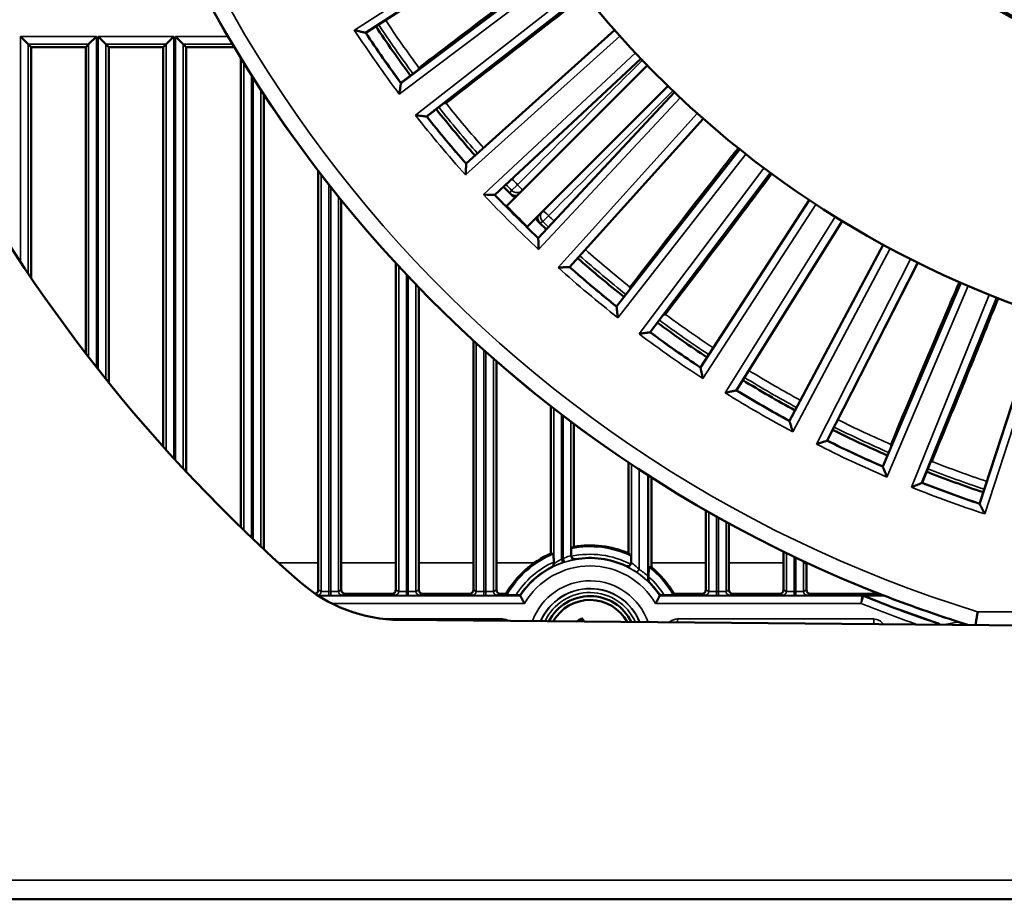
# Model space of a CAD drawing. Header units: inches. Extents: x 0 to 234, y 0 to 165.
# Tile 9 of 85: x 56.66 to 61.71, y 64.67 to 69.18. Entities that reach past the tile are written whole.
import ezdxf

# ---------------------------------------------------------------- set-up
doc = ezdxf.new("R2010")
doc.units = ezdxf.units.IN
doc.header["$LTSCALE"] = 10
doc.header["$MEASUREMENT"] = 0
doc.layers.add('Visible (ANSI)', color=7, linetype='Continuous', lineweight=50)
doc.layers.add('Visible Narrow (ANSI)', color=7, linetype='Continuous', lineweight=35)

msp = doc.modelspace()

# ---------------------------------------------------------------- linework, layer by layer
at = {"layer": 'Visible (ANSI)'}
for p, q in [((59.289, 69.6738), (58.4305, 69.1163)), ((58.6109, 68.8586), (59.4284, 69.4747)), ((59.5502, 69.316), (58.7436, 68.6857)), ((56.6602, 69.0961), (56.6996, 69.0568)), ((57.0094, 69.0568), (57.0488, 69.0961)), ((57.0579, 69.0961), (57.0972, 69.0568)), ((57.4071, 69.0568), (57.4464, 69.0961)), ((57.4555, 69.0961), (57.4949, 69.0568)), ((58.4305, 69.1163), (58.4281, 69.1168)), ((58.9458, 68.4448), (59.7065, 69.1298)), ((56.7148, 69.0416), (56.6996, 69.0568)), ((56.7148, 69.0416), (56.9943, 69.0416)), ((56.7148, 67.8578), (56.7148, 69.0416)), ((57.0094, 69.0568), (56.9943, 69.0416)), ((56.9943, 69.0416), (56.9943, 67.4716)), ((57.1124, 69.0416), (57.0972, 69.0568)), ((57.1124, 69.0416), (57.3919, 69.0416)), ((57.1124, 67.3215), (57.1124, 69.0416)), ((57.4071, 69.0568), (57.3919, 69.0416)), ((57.3919, 69.0416), (57.3919, 66.9929)), ((57.51, 69.0416), (57.4949, 69.0568)), ((57.51, 69.0416), (57.7566, 69.0416)), ((57.51, 66.864), (57.51, 69.0416)), ((57.7895, 68.9871), (57.7895, 66.5795)), ((59.8417, 68.9822), (59.093, 68.2841)), ((59.1526, 68.2271), (59.874, 68.9486)), ((58.6109, 68.8586), (58.6105, 68.8562)), ((59.9799, 68.8427), (59.2585, 68.1213)), ((57.9077, 66.4672), (57.9077, 68.8006)), ((59.3154, 68.0617), (60.0136, 68.8104)), ((58.7436, 68.6857), (58.7411, 68.686)), ((60.1611, 68.6752), (59.4761, 67.9144)), ((59.7171, 67.7123), (60.3473, 68.5189)), ((58.9458, 68.4448), (58.9456, 68.4423)), ((58.1872, 68.4068), (58.1872, 66.2584)), ((60.506, 68.3971), (59.89, 67.5796)), ((59.093, 68.2841), (59.0905, 68.2842)), ((58.3053, 66.2584), (58.3053, 68.2569)), ((60.1476, 67.3992), (60.7051, 68.2577)), ((60.8739, 68.1502), (60.3314, 67.2821)), ((59.3154, 68.0617), (59.3155, 68.0592)), ((60.6038, 67.1248), (61.0844, 68.0287)), ((58.5848, 67.9341), (58.5848, 66.2584)), ((61.2619, 67.9363), (60.7971, 67.0242)), ((59.4761, 67.9144), (59.4736, 67.9143)), ((61.0822, 66.8912), (61.4822, 67.8335)), ((58.703, 66.2584), (58.703, 67.8093)), ((61.667, 67.757), (61.2836, 66.8078)), ((59.7171, 67.7123), (59.7173, 67.7098)), ((61.5791, 66.7003), (61.8955, 67.6738)), ((59.89, 67.5796), (59.8875, 67.5792)), ((58.9824, 67.5378), (58.9824, 66.2584)), ((59.1006, 66.2584), (59.1006, 67.4321)), ((60.1476, 67.3992), (60.1481, 67.3968)), ((60.3314, 67.2821), (60.329, 67.2815)), ((59.3801, 67.2008), (59.3801, 66.4446)), ((60.6038, 67.1248), (60.6045, 67.1224)), ((59.4982, 66.4801), (59.4982, 67.1104)), ((60.7971, 67.0242), (60.7948, 67.0234)), ((59.7777, 66.9124), (59.7777, 66.4463)), ((61.0822, 66.8912), (61.0831, 66.889)), ((59.8794, 66.8455), (59.8794, 66.328)), ((59.8959, 66.3743), (59.8959, 66.8349)), ((61.2836, 66.8078), (61.2813, 66.8069)), ((60.1754, 66.6652), (60.1754, 66.2584)), ((61.5791, 66.7003), (61.5803, 66.6981)), ((60.2935, 66.2584), (60.2935, 66.599)), ((60.573, 66.4543), (60.573, 66.2584)), ((59.3945, 66.4008), (59.3945, 66.3921)), ((60.6911, 66.2584), (60.6911, 66.3861)), ((59.8814, 66.3084), (59.8814, 66.3262)), ((58.5651, 66.2388), (58.325, 66.2388)), ((58.9628, 66.2388), (58.7226, 66.2388)), ((59.1508, 66.2388), (59.1203, 66.2388)), ((59.2227, 66.2315), (59.2, 66.2315)), ((59.9615, 66.2315), (59.9389, 66.2315)), ((60.1557, 66.2388), (60.0108, 66.2388)), ((60.5533, 66.2388), (60.3132, 66.2388)), ((61.0632, 66.2388), (60.7108, 66.2388)), ((60.9756, 66.2298), (61.087, 66.2298)), ((61.0852, 66.2302), (61.087, 66.2298)), ((61.818, 66.0761), (58.6054, 66.1041)), ((59.5392, 66.1134), (59.5349, 66.096)), ((43.9902, 64.6715), (83.0454, 64.6715))]:
    msp.add_line(p, q, dxfattribs=at)
for radius in [3.7402, 3.7303, 3.3874]:
    msp.add_circle((63.5178, 72.4865), radius, dxfattribs=at)
for centre, radius, start, end in [((63.5178, 72.4865), 6.7126, 185.04721, 248.75264), ((63.5178, 72.4865), 5.0787, 190.3614, 253.2264), ((63.5178, 72.4865), 8.2283, 187.21703, 228.75684), ((63.5178, 72.4865), 6.0408, 213.52853, 216.47147), ((63.5178, 72.4865), 6.1024, 213.5232, 216.4768), ((62.9938, 72.1005), 5.2153, 216.3812877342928, 216.3812944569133), ((67.2766, 75.4891), 10.677, 218.6187072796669, 218.618710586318), ((63.5178, 72.4865), 6.1024, 218.5232, 221.4768), ((63.5178, 72.4865), 6.0408, 218.52853, 221.47147), ((63.5178, 72.4865), 6.0408, 223.52853, 224.06858), ((63.5178, 72.4865), 6.1024, 223.5232, 223.90154), ((63.5178, 72.4865), 6.0989, 224.29671, 225.70329), ((63.5178, 72.4865), 6.0408, 225.93098, 226.47147), ((63.5178, 72.4865), 6.1024, 226.09846, 226.4768), ((63.5178, 72.4865), 6.0408, 228.52853, 231.47147), ((63.5178, 72.4865), 6.1024, 228.5232, 231.4768), ((71.1606, 82.86), 18.7512, 233.6187086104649, 233.6187103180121), ((63.5178, 72.4865), 6.0408, 233.52853, 236.47147), ((63.5178, 72.4865), 6.1024, 233.5232, 236.4768), ((63.5178, 72.4865), 6.0408, 238.52853, 241.47147), ((63.5178, 72.4865), 6.1024, 238.5232, 241.4768), ((63.5178, 72.4865), 6.0408, 243.52853, 246.47147), ((63.5178, 72.4865), 6.1024, 243.5232, 246.4768), ((62.8663, 70.8225), 4.0792, 248.6187057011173, 248.6187143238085), ((63.5178, 72.4865), 6.0408, 248.52853, 251.47147), ((63.5178, 72.4865), 6.1024, 248.5232, 251.4768), ((59.5808, 65.9904), 0.4966, 66.6359, 99.5701), ((59.5808, 65.9904), 0.4966, 113.8384, 149.9934), ((59.5808, 65.9904), 0.4317, 64.8713, 99.8614), ((59.5808, 65.9904), 0.4317, 117.1475, 146.0434), ((59.5808, 65.9904), 0.4966, 30.0066, 50.6188), ((58.6123, 66.8915), 0.7874, 228.7568, 269.5), ((59.5808, 65.9904), 0.4317, 33.9566, 44.7918), ((59.5808, 65.9904), 0.2362, 25.9432, 153.0568), ((59.5808, 65.9904), 0.2165, 28.5645, 150.4355), ((63.5178, 72.4865), 6.752, 247.94963, 251.42919), ((63.5178, 72.4865), 6.7123, 248.76829, 252.25854)]:
    msp.add_arc(centre, radius, start, end, dxfattribs=at)
for centre, major_axis, ratio, start_param, end_param in [((59.9392, 65.9904), (-0.717, 0), 0.866113, 5.374769, 5.398127), ((59.3167, 65.9904), (0.5283, 0), 0.866113, 1.425603, 1.450594), ((59.1843, 65.9904), (0.7932, 0), 0.866113, 0.700346, 0.725567), ((59.8067, 65.9904), (-0.452, 0), 0.866113, 4.513933, 4.543375), ((58.1675, 66.2585), (0.0176, -0.0088), 0.999239, 5.373777, 6.746407), ((58.325, 66.2585), (-0.0176, -0.0088), 0.999239, 5.819964, 7.390151), ((58.5651, 66.2585), (0.0176, -0.0088), 0.999239, 5.176219, 6.746407), ((58.7226, 66.2585), (-0.0176, -0.0088), 0.999239, 5.819964, 7.390151), ((58.9628, 66.2585), (0.0176, -0.0088), 0.999239, 5.176219, 6.746407), ((59.1203, 66.2585), (-0.0176, -0.0088), 0.999239, 5.819964, 7.390151), ((60.1557, 66.2585), (0.0176, -0.0088), 0.999239, 5.176219, 6.746407), ((60.3132, 66.2585), (-0.0176, -0.0088), 0.999239, 5.819964, 7.390151), ((60.5533, 66.2585), (0.0176, -0.0088), 0.999239, 5.176219, 6.746407), ((60.7108, 66.2585), (-0.0176, -0.0088), 0.999239, 5.819964, 7.390151), ((59.5808, 66.1978), (0, -0.4148), 0.866047, 4.630989, 4.638481), ((59.2294, 66.2284), (0.0069, 0), 0.038044, 3.139161, 3.161999), ((59.5808, 66.1978), (0, -0.4148), 0.866047, 1.644704, 1.652196), ((59.9289, 66.2284), (0.0102, 0), 0.031285, 6.266408, 6.285189), ((59.5416, 66.0554), (0.252, 0.1519), 0.173648, 1.476024, 1.590194), ((59.5636, 65.9801), (0.1567, -0.2599), 0.173648, 1.925524, 2.001682)]:
    msp.add_ellipse(centre, major_axis=major_axis, ratio=ratio, start_param=start_param, end_param=end_param, dxfattribs=at)
for points, knots in [([(58.4281, 69.1168), (58.428, 69.1168), (58.4272, 69.117), (58.4241, 69.1176), (58.4214, 69.1182), (58.4137, 69.1198), (58.408, 69.121), (58.393, 69.1241), (58.3834, 69.1261), (58.3736, 69.1282), (58.3735, 69.1282), (58.3734, 69.1283)], [-0.2139949, -0.2139949, -0.2139949, -0.2139949, -0.1802441, -0.1802441, -0.1357925, -0.1357925, -0.0759498, -0.0759498, 0, 0, 0.0006332, 0.0006332, 0.0006332, 0.0006332]), ([(58.6105, 68.8562), (58.6105, 68.8561), (58.6104, 68.8554), (58.61, 68.8526), (58.6097, 68.8503), (58.6087, 68.8437), (58.6081, 68.8391), (58.6067, 68.8293), (58.6059, 68.824), (58.6043, 68.8129), (58.6035, 68.807), (58.6026, 68.8011), (58.6026, 68.801), (58.6026, 68.801)], [0.2183118, 0.2183118, 0.2183118, 0.2183118, 0.2507932, 0.2507932, 0.2903036, 0.2903036, 0.3431808, 0.3431808, 0.3955043, 0.3955043, 0.4504266, 0.4504266, 0.4512012, 0.4512012, 0.4512012, 0.4512012]), ([(58.7411, 68.686), (58.741, 68.686), (58.7403, 68.6861), (58.7371, 68.6865), (58.7343, 68.6868), (58.7265, 68.6878), (58.7208, 68.6884), (58.7056, 68.6903), (58.6958, 68.6914), (58.6859, 68.6927), (58.6858, 68.6927), (58.6857, 68.6927)], [-0.2139949, -0.2139949, -0.2139949, -0.2139949, -0.1802441, -0.1802441, -0.1357925, -0.1357925, -0.0759498, -0.0759498, 0, 0, 0.0006332, 0.0006332, 0.0006332, 0.0006332]), ([(58.9456, 68.4423), (58.9456, 68.4422), (58.9456, 68.4415), (58.9454, 68.4387), (58.9453, 68.4363), (58.9449, 68.4297), (58.9446, 68.4251), (58.9441, 68.4152), (58.9438, 68.4098), (58.9432, 68.3986), (58.9429, 68.3927), (58.9426, 68.3868), (58.9425, 68.3867), (58.9425, 68.3866)], [0.2183118, 0.2183118, 0.2183118, 0.2183118, 0.2507932, 0.2507932, 0.2903036, 0.2903036, 0.3431808, 0.3431808, 0.3955043, 0.3955043, 0.4504266, 0.4504266, 0.4512012, 0.4512012, 0.4512012, 0.4512012]), ([(59.0905, 68.2842), (59.0905, 68.2842), (59.0897, 68.2842), (59.0869, 68.2843), (59.0845, 68.2844), (59.0779, 68.2846), (59.0733, 68.2847), (59.0633, 68.285), (59.058, 68.2852), (59.0468, 68.2856), (59.0409, 68.2858), (59.0349, 68.286), (59.0348, 68.286), (59.0347, 68.286)], [-0.1897396, -0.1897396, -0.1897396, -0.1897396, -0.163188, -0.163188, -0.1308908, -0.1308908, -0.0876669, -0.0876669, -0.0448956, -0.0448956, 0, 0, 0.0006332, 0.0006332, 0.0006332, 0.0006332]), ([(59.1774, 68.285), (59.1792, 68.2832), (59.181, 68.2816), (59.1868, 68.277), (59.1915, 68.2741), (59.1971, 68.2716)], [0, 0, 0, 0, 0.01883791, 0.01883791, 0.05587252, 0.05587252, 0.05587252, 0.05587252]), ([(59.1208, 68.255), (59.1243, 68.2514), (59.1279, 68.2476), (59.1347, 68.2407), (59.1379, 68.2376), (59.1428, 68.2326), (59.145, 68.2305), (59.1478, 68.2278), (59.1486, 68.2272), (59.1487, 68.2272)], [-0.4520343, -0.4520343, -0.4520343, -0.4520343, -0.4143937, -0.4143937, -0.3767195, -0.3767195, -0.3390453, -0.3390453, -0.3030893, -0.3030893, -0.3030893, -0.3030893]), ([(59.303, 68.1658), (59.3054, 68.1603), (59.3083, 68.1556), (59.3128, 68.1497), (59.3145, 68.1479), (59.3163, 68.1461)], [0.08378998, 0.08378998, 0.08378998, 0.08378998, 0.12314582, 0.12314582, 0.14285953, 0.14285953, 0.14285953, 0.14285953]), ([(59.2585, 68.1174), (59.2585, 68.1173), (59.2591, 68.1165), (59.2618, 68.1137), (59.264, 68.1115), (59.2689, 68.1065), (59.272, 68.1034), (59.2789, 68.0966), (59.2827, 68.093), (59.2863, 68.0895)], [-0.2997125, -0.2997125, -0.2997125, -0.2997125, -0.2637565, -0.2637565, -0.2260823, -0.2260823, -0.1884082, -0.1884082, -0.1507675, -0.1507675, -0.1507675, -0.1507675]), ([(59.3155, 68.0592), (59.3155, 68.0591), (59.3155, 68.0584), (59.3156, 68.0556), (59.3157, 68.0532), (59.3159, 68.0466), (59.316, 68.042), (59.3163, 68.032), (59.3165, 68.0267), (59.3169, 68.0155), (59.3171, 68.0096), (59.3173, 68.0036), (59.3173, 68.0035), (59.3173, 68.0034)], [0.2183118, 0.2183118, 0.2183118, 0.2183118, 0.2507932, 0.2507932, 0.2903036, 0.2903036, 0.3431808, 0.3431808, 0.3955043, 0.3955043, 0.4504266, 0.4504266, 0.4512012, 0.4512012, 0.4512012, 0.4512012]), ([(59.4736, 67.9143), (59.4736, 67.9143), (59.4728, 67.9143), (59.4696, 67.9141), (59.4668, 67.9139), (59.459, 67.9135), (59.4532, 67.9132), (59.4379, 67.9123), (59.4281, 67.9118), (59.4181, 67.9112), (59.418, 67.9112), (59.4179, 67.9112)], [-0.2139949, -0.2139949, -0.2139949, -0.2139949, -0.1802441, -0.1802441, -0.1357925, -0.1357925, -0.0759498, -0.0759498, 0, 0, 0.0006332, 0.0006332, 0.0006332, 0.0006332]), ([(59.7173, 67.7098), (59.7174, 67.7097), (59.7174, 67.709), (59.7178, 67.7062), (59.718, 67.7039), (59.7188, 67.6973), (59.7194, 67.6927), (59.7206, 67.6828), (59.7212, 67.6775), (59.7225, 67.6664), (59.7232, 67.6605), (59.724, 67.6546), (59.724, 67.6545), (59.724, 67.6544)], [0.2183118, 0.2183118, 0.2183118, 0.2183118, 0.2507932, 0.2507932, 0.2903036, 0.2903036, 0.3431808, 0.3431808, 0.3955043, 0.3955043, 0.4504266, 0.4504266, 0.4512012, 0.4512012, 0.4512012, 0.4512012]), ([(59.8875, 67.5792), (59.8874, 67.5792), (59.8867, 67.5791), (59.8835, 67.5787), (59.8808, 67.5783), (59.873, 67.5771), (59.8672, 67.5763), (59.8521, 67.5741), (59.8424, 67.5727), (59.8324, 67.5713), (59.8323, 67.5713), (59.8323, 67.5713)], [-0.2139949, -0.2139949, -0.2139949, -0.2139949, -0.1802441, -0.1802441, -0.1357925, -0.1357925, -0.0759498, -0.0759498, 0, 0, 0.0006332, 0.0006332, 0.0006332, 0.0006332]), ([(60.1481, 67.3968), (60.1481, 67.3967), (60.1483, 67.396), (60.1489, 67.3932), (60.1493, 67.3909), (60.1507, 67.3844), (60.1516, 67.3799), (60.1537, 67.3701), (60.1548, 67.3649), (60.1571, 67.3539), (60.1583, 67.3481), (60.1595, 67.3423), (60.1596, 67.3422), (60.1596, 67.3421)], [0.2183118, 0.2183118, 0.2183118, 0.2183118, 0.2507932, 0.2507932, 0.2903036, 0.2903036, 0.3431808, 0.3431808, 0.3955043, 0.3955043, 0.4504266, 0.4504266, 0.4512012, 0.4512012, 0.4512012, 0.4512012]), ([(60.329, 67.2815), (60.3289, 67.2815), (60.3282, 67.2813), (60.3251, 67.2806), (60.3224, 67.2799), (60.3147, 67.2781), (60.3091, 67.2768), (60.2941, 67.2733), (60.2846, 67.2711), (60.2748, 67.2688), (60.2748, 67.2688), (60.2747, 67.2688)], [-0.2139949, -0.2139949, -0.2139949, -0.2139949, -0.1802441, -0.1802441, -0.1357925, -0.1357925, -0.0759498, -0.0759498, 0, 0, 0.0006332, 0.0006332, 0.0006332, 0.0006332]), ([(60.6045, 67.1224), (60.6046, 67.1224), (60.6048, 67.1217), (60.6056, 67.1189), (60.6063, 67.1167), (60.6082, 67.1104), (60.6095, 67.1059), (60.6124, 67.0964), (60.614, 67.0913), (60.6172, 67.0806), (60.6189, 67.0749), (60.6207, 67.0692), (60.6207, 67.0691), (60.6207, 67.069)], [0.2183118, 0.2183118, 0.2183118, 0.2183118, 0.2507932, 0.2507932, 0.2903036, 0.2903036, 0.3431808, 0.3431808, 0.3955043, 0.3955043, 0.4504266, 0.4504266, 0.4512012, 0.4512012, 0.4512012, 0.4512012]), ([(60.7948, 67.0234), (60.7947, 67.0234), (60.794, 67.0231), (60.791, 67.0221), (60.7883, 67.0213), (60.7808, 67.0188), (60.7753, 67.017), (60.7608, 67.0122), (60.7515, 67.0092), (60.7419, 67.006), (60.7418, 67.006), (60.7418, 67.006)], [-0.2139949, -0.2139949, -0.2139949, -0.2139949, -0.1802441, -0.1802441, -0.1357925, -0.1357925, -0.0759498, -0.0759498, 0, 0, 0.0006332, 0.0006332, 0.0006332, 0.0006332]), ([(61.0831, 66.889), (61.0832, 66.8889), (61.0834, 66.8882), (61.0845, 66.8856), (61.0854, 66.8834), (61.0878, 66.8772), (61.0895, 66.8729), (61.0932, 66.8637), (61.0952, 66.8587), (61.0994, 66.8483), (61.1016, 66.8428), (61.1038, 66.8373), (61.1039, 66.8372), (61.1039, 66.8371)], [0.2183118, 0.2183118, 0.2183118, 0.2183118, 0.2507932, 0.2507932, 0.2903036, 0.2903036, 0.3431808, 0.3431808, 0.3955043, 0.3955043, 0.4504266, 0.4504266, 0.4512012, 0.4512012, 0.4512012, 0.4512012]), ([(61.2813, 66.8069), (61.2812, 66.8068), (61.2805, 66.8065), (61.2776, 66.8053), (61.275, 66.8042), (61.2678, 66.8011), (61.2625, 66.7988), (61.2484, 66.7927), (61.2394, 66.7889), (61.2301, 66.785), (61.2301, 66.7849), (61.23, 66.7849)], [-0.2139949, -0.2139949, -0.2139949, -0.2139949, -0.1802441, -0.1802441, -0.1357925, -0.1357925, -0.0759498, -0.0759498, 0, 0, 0.0006332, 0.0006332, 0.0006332, 0.0006332]), ([(61.5803, 66.6981), (61.5803, 66.698), (61.5806, 66.6973), (61.5819, 66.6948), (61.583, 66.6927), (61.5859, 66.6868), (61.588, 66.6826), (61.5925, 66.6738), (61.5949, 66.669), (61.6, 66.659), (61.6027, 66.6537), (61.6054, 66.6484), (61.6054, 66.6483), (61.6055, 66.6482)], [0.2183118, 0.2183118, 0.2183118, 0.2183118, 0.2507932, 0.2507932, 0.2903036, 0.2903036, 0.3431808, 0.3431808, 0.3955043, 0.3955043, 0.4504266, 0.4504266, 0.4512012, 0.4512012, 0.4512012, 0.4512012]), ([(59.4838, 66.4351), (59.4838, 66.4389), (59.4839, 66.4428), (59.484, 66.4507), (59.4841, 66.4557), (59.4843, 66.4627), (59.4845, 66.466), (59.4848, 66.4697), (59.485, 66.4709), (59.4851, 66.471)], [-0.1389449, -0.1389449, -0.1389449, -0.1389449, -0.1119528, -0.1119528, -0.074138, -0.074138, -0.0368215, -0.0368215, -0.0017325, -0.0017325, -0.0017325, -0.0017325]), ([(59.3932, 66.4431), (59.3933, 66.4431), (59.3935, 66.442), (59.3938, 66.4384), (59.394, 66.435), (59.3942, 66.4278), (59.3943, 66.4226), (59.3945, 66.4127), (59.3945, 66.4063), (59.3945, 66.4008)], [-0.6210401, -0.6210401, -0.6210401, -0.6210401, -0.5867254, -0.5867254, -0.5494719, -0.5494719, -0.5102108, -0.5102108, -0.4685564, -0.4685564, -0.4685564, -0.4685564]), ([(59.4838, 66.4351), (59.4838, 66.4344), (59.4838, 66.4336), (59.484, 66.4321), (59.4841, 66.4314), (59.4843, 66.4307)], [0, 0, 0, 0, 0.00573476, 0.00573476, 0.01147615, 0.01147615, 0.01147615, 0.01147615]), ([(59.4843, 66.4307), (59.4847, 66.4289), (59.4855, 66.4264), (59.4887, 66.4219), (59.4905, 66.4201), (59.4947, 66.4174), (59.497, 66.4164), (59.5019, 66.4154), (59.5044, 66.4153), (59.5069, 66.4157)], [-0.08022387, -0.08022387, -0.08022387, -0.08022387, -0.05661199, -0.05661199, -0.03782055, -0.03782055, -0.01899846, -0.01899846, 0, 0, 0, 0]), ([(59.7908, 66.4332), (59.791, 66.433), (59.7911, 66.4318), (59.7914, 66.4278), (59.7916, 66.4243), (59.7919, 66.4167), (59.792, 66.4112), (59.7921, 66.404), (59.7921, 66.4016), (59.7921, 66.3991)], [-0.630378, -0.630378, -0.630378, -0.630378, -0.596296, -0.596296, -0.5582306, -0.5582306, -0.5174157, -0.5174157, -0.4995587, -0.4995587, -0.4995587, -0.4995587]), ([(59.3838, 66.3746), (59.3854, 66.3754), (59.3869, 66.3764), (59.3896, 66.3789), (59.3907, 66.3803), (59.3926, 66.3833), (59.3933, 66.385), (59.3943, 66.3885), (59.3945, 66.3903), (59.3945, 66.3921)], [-0.05350491, -0.05350491, -0.05350491, -0.05350491, -0.04075108, -0.04075108, -0.0274308, -0.0274308, -0.01371814, -0.01371814, 0, 0, 0, 0]), ([(59.7641, 66.3813), (59.7663, 66.3802), (59.7687, 66.3796), (59.7737, 66.3793), (59.7762, 66.3796), (59.7814, 66.3813), (59.7836, 66.3827), (59.7865, 66.3852), (59.7883, 66.387), (59.7898, 66.3897)], [-0.1050493, -0.1050493, -0.1050493, -0.1050493, -0.079936, -0.079936, -0.0539708, -0.0539708, -0.0238162, -0.0238162, -0.0000258, -0.0000258, -0.0000258, -0.0000258]), ([(59.7898, 66.3897), (59.7906, 66.3912), (59.7912, 66.3927), (59.7919, 66.3959), (59.7921, 66.3975), (59.7921, 66.3991)], [0.00000075, 0.00000075, 0.00000075, 0.00000075, 0.0125394, 0.0125394, 0.02506521, 0.02506521, 0.02506521, 0.02506521]), ([(59.8814, 66.3262), (59.8814, 66.3332), (59.8815, 66.3415), (59.8816, 66.3536), (59.8817, 66.3597), (59.882, 66.3679), (59.8822, 66.3715), (59.8825, 66.3753), (59.8826, 66.3764), (59.8828, 66.3764)], [0.53123, 0.53123, 0.53123, 0.53123, 0.5846253, 0.5846253, 0.6293164, 0.6293164, 0.6673323, 0.6673323, 0.6996328, 0.6996328, 0.6996328, 0.6996328]), ([(60.6911, 66.3861), (60.6911, 66.3881), (60.6915, 66.3901), (60.6926, 66.3937), (60.6933, 66.3952), (60.6942, 66.3966)], [0, 0, 0, 0, 0.01532452, 0.01532452, 0.02832111, 0.02832111, 0.02832111, 0.02832111]), ([(59.8792, 66.3099), (59.8791, 66.3073), (59.8796, 66.3046), (59.8815, 66.2999), (59.8828, 66.2979), (59.8845, 66.2963), (59.8845, 66.2963), (59.8845, 66.2962)], [-0.05363588, -0.05363588, -0.05363588, -0.05363588, -0.0259731, -0.0259731, 0, 0, 0.00025504, 0.00025504, 0.00025504, 0.00025504]), ([(59.8792, 66.3099), (59.8792, 66.312), (59.8793, 66.3146), (59.8793, 66.3202), (59.8794, 66.3245), (59.8794, 66.328)], [0.21481765, 0.21481765, 0.21481765, 0.21481765, 0.23342386, 0.23342386, 0.26061825, 0.26061825, 0.26061825, 0.26061825]), ([(59.8814, 66.3084), (59.8814, 66.3059), (59.882, 66.3033), (59.8839, 66.2986), (59.8853, 66.2964), (59.8872, 66.2946)], [-0.03911834, -0.03911834, -0.03911834, -0.03911834, -0.01956186, -0.01956186, 0, 0, 0, 0]), ([(59.2, 66.2315), (59.194, 66.2315), (59.1869, 66.2316), (59.1762, 66.2316), (59.1706, 66.2317), (59.163, 66.2318), (59.1595, 66.2319), (59.1557, 66.2321), (59.1546, 66.2321), (59.1545, 66.2322)], [0.4887865, 0.4887865, 0.4887865, 0.4887865, 0.5345697, 0.5345697, 0.576035, 0.576035, 0.6137633, 0.6137633, 0.6473061, 0.6473061, 0.6473061, 0.6473061]), ([(59.2443, 66.1891), (59.2442, 66.1891), (59.2442, 66.1892), (59.2424, 66.1924), (59.2406, 66.1956), (59.2371, 66.2018), (59.2354, 66.2048), (59.2314, 66.212), (59.2293, 66.216), (59.2259, 66.2222), (59.2246, 66.2246), (59.223, 66.2276), (59.2225, 66.2284), (59.2225, 66.2284)], [-0.000515, -0.000515, -0.000515, -0.000515, 0, 0, 0.0279458, 0.0279458, 0.0554319, 0.0554319, 0.0970829, 0.0970829, 0.133976, 0.133976, 0.1670439, 0.1670439, 0.1670439, 0.1670439]), ([(59.9173, 66.1891), (59.9173, 66.1891), (59.9174, 66.1892), (59.9192, 66.1924), (59.921, 66.1956), (59.9245, 66.2018), (59.9262, 66.2048), (59.9302, 66.212), (59.9323, 66.216), (59.9357, 66.2222), (59.937, 66.2246), (59.9386, 66.2276), (59.939, 66.2284), (59.9391, 66.2284)], [-0.3381121, -0.3381121, -0.3381121, -0.3381121, -0.3375971, -0.3375971, -0.3096512, -0.3096512, -0.2821651, -0.2821651, -0.240514, -0.240514, -0.2036209, -0.2036209, -0.1705529, -0.1705529, -0.1705529, -0.1705529]), ([(60.007, 66.2322), (60.007, 66.2321), (60.0058, 66.2321), (60.0021, 66.2319), (59.9986, 66.2318), (59.991, 66.2317), (59.9854, 66.2316), (59.9747, 66.2316), (59.9676, 66.2315), (59.9615, 66.2315)], [-0.647317, -0.647317, -0.647317, -0.647317, -0.6137742, -0.6137742, -0.5760459, -0.5760459, -0.5345806, -0.5345806, -0.4887974, -0.4887974, -0.4887974, -0.4887974]), ([(60.9756, 66.2298), (60.9768, 66.2298), (60.9781, 66.2297), (60.9806, 66.2292), (60.9818, 66.2289), (60.983, 66.2284)], [0, 0, 0, 0, 0.00961978, 0.00961978, 0.01923956, 0.01923956, 0.01923956, 0.01923956]), ([(61.5686, 66.1465), (61.5671, 66.1362), (61.5655, 66.126), (61.5641, 66.1164), (61.5627, 66.107), (61.5614, 66.0984), (61.5603, 66.0911), (61.5595, 66.0861), (61.5589, 66.0818), (61.5584, 66.0784)], [-0.3133289, -0.3133289, -0.3133289, -0.3133289, -0.2338428, -0.2338428, -0.2338428, -0.1551365, -0.1551365, -0.1551365, -0.1016941, -0.1016941, -0.1016941, -0.1016941]), ([(61.3675, 66.0861), (61.3689, 66.0856), (61.3703, 66.0849), (61.3729, 66.0833), (61.3742, 66.0823), (61.3756, 66.0808), (61.376, 66.0804), (61.3764, 66.0799)], [0, 0, 0, 0, 0.0117864, 0.0117864, 0.02357323, 0.02357323, 0.02784526, 0.02784526, 0.02784526, 0.02784526]), ([(61.4724, 66.0935), (61.476, 66.0923), (61.4796, 66.0912), (61.4831, 66.09), (61.4923, 66.0871), (61.5008, 66.0844), (61.5074, 66.0823), (61.5113, 66.081), (61.5146, 66.0799), (61.5167, 66.0792), (61.5173, 66.079), (61.5178, 66.0789), (61.5182, 66.0787)], [0.1111754, 0.1111754, 0.1111754, 0.1111754, 0.131092, 0.131092, 0.131092, 0.1825782, 0.1825782, 0.1825782, 0.2136124, 0.2136124, 0.2136124, 0.2213228, 0.2213228, 0.2213228, 0.2213228])]:
    msp.add_open_spline(points, degree=3, knots=knots, dxfattribs=at)
for points, degree in [([(58.7028, 68.9365), (58.7024, 68.9333), (58.7019, 68.93), (58.7014, 68.9268)], 3), ([(58.8329, 68.7555), (58.8361, 68.7551), (58.8393, 68.7548), (58.8426, 68.7544)], 3), ([(59.2585, 68.1213), (59.2585, 68.1193), (59.2585, 68.1174)], 2), ([(59.7857, 67.8113), (59.7861, 67.808), (59.7864, 67.8047), (59.7868, 67.8015)], 3), ([(59.9678, 67.6715), (59.9646, 67.671), (59.9614, 67.6706), (59.9581, 67.6701)], 3), ([(61.1229, 67.0046), (61.1241, 67.0016), (61.1253, 66.9986), (61.1265, 66.9955)], 3), ([(61.335, 66.9168), (61.332, 66.9155), (61.329, 66.9142), (61.326, 66.9129)], 3), ([(59.1545, 66.2322), (59.1527, 66.2355), (59.1508, 66.2388)], 2), ([(60.0108, 66.2388), (60.0089, 66.2355), (60.007, 66.2322)], 2)]:
    msp.add_open_spline(points, degree=degree, dxfattribs=at)
msp.add_rational_spline([(59.1487, 68.2272), (59.1507, 68.2272), (59.1526, 68.2271)], [1.00000000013, 1.00000000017, 1.0000000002], degree=2, dxfattribs=at)
at = {"layer": 'Visible Narrow (ANSI)'}
for p, q in [((59.2664, 69.7081), (58.3734, 69.1283)), ((58.4281, 69.1168), (59.2881, 69.6753)), ((58.6026, 68.801), (59.4529, 69.4417)), ((59.4295, 69.4733), (58.6105, 68.8562)), ((59.5247, 69.3482), (58.6857, 68.6927)), ((58.7411, 68.686), (59.5492, 69.3173)), ((57.0488, 69.0961), (56.6602, 69.0961)), ((56.6602, 69.0961), (56.6602, 67.939)), ((57.0488, 67.4015), (57.0488, 69.0961)), ((57.4464, 69.0961), (57.0579, 69.0961)), ((57.0579, 69.0961), (57.0579, 67.3899)), ((57.4464, 66.9327), (57.4464, 69.0961)), ((57.4555, 69.0961), (57.4555, 66.9228)), ((57.7243, 69.0961), (57.4555, 69.0961)), ((58.9425, 68.3866), (59.7338, 69.099)), ((59.7076, 69.1285), (58.9456, 68.4423)), ((56.6996, 69.0568), (57.0094, 69.0568)), ((56.6996, 67.8802), (56.6996, 69.0568)), ((57.0094, 69.0568), (57.0094, 67.4519)), ((57.0972, 69.0568), (57.4071, 69.0568)), ((57.0972, 67.3404), (57.0972, 69.0568)), ((57.4071, 69.0568), (57.4071, 66.9761)), ((57.4949, 69.0568), (57.7475, 69.0568)), ((57.4949, 66.8802), (57.4949, 69.0568)), ((59.8134, 69.0121), (59.0347, 68.286)), ((59.0905, 68.2842), (59.8405, 68.9835)), ((57.8047, 68.9623), (57.8047, 66.5648)), ((57.8441, 66.5271), (57.8441, 68.8993)), ((57.8532, 68.885), (57.8532, 66.5184)), ((57.8925, 66.4813), (57.8925, 68.8238)), ((60.0148, 68.8092), (59.3155, 68.0592)), ((59.3173, 68.0034), (60.0434, 68.7821)), ((60.1303, 68.7025), (59.4179, 67.9112)), ((59.4736, 67.9143), (60.1598, 68.6763)), ((60.3486, 68.5178), (59.7173, 67.7098)), ((59.724, 67.6544), (60.3795, 68.4934)), ((58.2023, 68.3871), (58.2023, 66.2509)), ((60.473, 68.4216), (59.8323, 67.5713)), ((59.8875, 67.5792), (60.5046, 68.3982)), ((58.2417, 66.2499), (58.2417, 68.3366)), ((59.209, 68.3367), (59.1786, 68.3074)), ((58.2508, 68.325), (58.2508, 66.2499)), ((58.2901, 66.2509), (58.2901, 68.2757)), ((59.1786, 68.3074), (59.1703, 68.2934)), ((59.1762, 68.2884), (59.1762, 68.2884)), ((60.7066, 68.2567), (60.1481, 67.3968)), ((60.1596, 67.3421), (60.7395, 68.2351)), ((59.3387, 68.1473), (59.368, 68.1777)), ((59.3197, 68.1448), (59.3197, 68.1449)), ((59.3247, 68.1389), (59.3387, 68.1473)), ((60.8389, 68.1717), (60.2747, 67.2688)), ((60.329, 67.2815), (60.8724, 68.1511)), ((61.0859, 68.0278), (60.6045, 67.1224)), ((60.6207, 67.069), (61.1206, 68.0091)), ((61.2251, 67.9547), (60.7418, 67.006)), ((60.7948, 67.0234), (61.2603, 67.937)), ((58.6, 67.9177), (58.6, 66.2509)), ((58.6393, 66.2499), (58.6393, 67.8757)), ((58.6484, 67.8661), (58.6484, 66.2499)), ((58.6878, 66.2509), (58.6878, 67.8249)), ((61.4838, 67.8328), (61.0831, 66.889)), ((61.1039, 66.8371), (61.5199, 67.8172)), ((61.6288, 67.7721), (61.23, 66.7849)), ((61.2813, 66.8069), (61.6654, 67.7576)), ((61.8971, 67.6733), (61.5803, 66.6981)), ((61.6055, 66.6482), (61.9345, 67.6609)), ((58.9976, 67.5239), (58.9976, 66.2509)), ((59.037, 66.2499), (59.037, 67.4884)), ((59.0461, 67.4802), (59.0461, 66.2499)), ((59.0854, 66.2509), (59.0854, 67.4454)), ((59.3953, 67.189), (59.3953, 66.3922)), ((59.4346, 66.4167), (59.4346, 67.1586)), ((59.4437, 67.1516), (59.4437, 66.4198)), ((59.4831, 66.4348), (59.4831, 67.1218)), ((59.7929, 66.9022), (59.7929, 66.3985)), ((59.8322, 66.3644), (59.8322, 66.8762)), ((60.1905, 66.6565), (60.1905, 66.2509)), ((60.2299, 66.2499), (60.2299, 66.6343)), ((60.239, 66.6291), (60.239, 66.2499)), ((60.2783, 66.2509), (60.2783, 66.6073)), ((59.441, 66.3981), (59.4346, 66.4167)), ((59.4497, 66.401), (59.4437, 66.4198)), ((59.5061, 66.4154), (59.5069, 66.4157)), ((60.5882, 66.4469), (60.5882, 66.2509)), ((60.6275, 66.2499), (60.6275, 66.428)), ((60.6366, 66.4237), (60.6366, 66.2499)), ((58.1872, 66.3977), (57.9832, 66.3977)), ((58.5848, 66.3977), (58.3053, 66.3977)), ((58.9824, 66.3977), (58.703, 66.3977)), ((59.2966, 66.3977), (59.1006, 66.3977)), ((59.3838, 66.3746), (59.3845, 66.3747)), ((59.403, 66.3977), (59.403, 66.3977)), ((59.7641, 66.3813), (59.7648, 66.3807)), ((59.8213, 66.3481), (59.8322, 66.3644)), ((60.1754, 66.3977), (59.8959, 66.3977)), ((60.573, 66.3977), (60.2935, 66.3977)), ((60.676, 66.2509), (60.676, 66.4015)), ((58.2023, 66.2509), (58.1872, 66.2584)), ((58.3053, 66.2584), (58.2901, 66.2509)), ((58.6, 66.2509), (58.5848, 66.2584)), ((58.703, 66.2584), (58.6878, 66.2509)), ((58.9976, 66.2509), (58.9824, 66.2584)), ((59.1006, 66.2584), (59.0854, 66.2509)), ((60.1905, 66.2509), (60.1754, 66.2584)), ((60.2935, 66.2584), (60.2783, 66.2509)), ((60.5882, 66.2509), (60.573, 66.2584)), ((60.6911, 66.2584), (60.676, 66.2509)), ((59.2225, 66.2284), (58.1876, 66.2284)), ((58.2508, 66.2499), (58.2417, 66.2499)), ((58.2417, 66.2499), (58.2417, 66.2302)), ((58.2417, 66.2302), (58.2508, 66.2302)), ((58.2508, 66.2499), (58.2508, 66.2302)), ((58.3098, 66.2312), (58.325, 66.2388)), ((58.5651, 66.2388), (58.5803, 66.2312)), ((58.6484, 66.2499), (58.6393, 66.2499)), ((58.6393, 66.2499), (58.6393, 66.2302)), ((58.6393, 66.2302), (58.6484, 66.2302)), ((58.6484, 66.2499), (58.6484, 66.2302)), ((58.7075, 66.2312), (58.7226, 66.2388)), ((58.9628, 66.2388), (58.9779, 66.2312)), ((59.0461, 66.2499), (59.037, 66.2499)), ((59.037, 66.2499), (59.037, 66.2302)), ((59.037, 66.2302), (59.0461, 66.2302)), ((59.0461, 66.2499), (59.0461, 66.2302)), ((59.1051, 66.2312), (59.1203, 66.2388)), ((60.9753, 66.2284), (59.9391, 66.2284)), ((60.1557, 66.2388), (60.1709, 66.2312)), ((60.239, 66.2499), (60.2299, 66.2499)), ((60.2299, 66.2499), (60.2299, 66.2302)), ((60.2299, 66.2302), (60.239, 66.2302)), ((60.239, 66.2499), (60.239, 66.2302)), ((60.298, 66.2312), (60.3132, 66.2388)), ((60.5533, 66.2388), (60.5685, 66.2312)), ((60.6275, 66.2499), (60.6275, 66.2302)), ((60.6366, 66.2499), (60.6275, 66.2499)), ((60.6275, 66.2302), (60.6366, 66.2302)), ((60.6366, 66.2499), (60.6366, 66.2302)), ((60.6956, 66.2312), (60.7108, 66.2388)), ((60.9756, 66.2298), (60.9753, 66.2284)), ((60.9827, 66.227), (60.983, 66.2284)), ((58.2565, 66.1891), (59.2443, 66.1891)), ((59.9173, 66.1891), (60.9715, 66.1891)), ((59.1317, 66.1093), (58.5218, 66.1093)), ((59.1317, 66.0995), (59.1317, 66.1093)), ((60.0299, 66.0917), (60.0299, 66.1093)), ((61.0358, 66.1093), (60.0299, 66.1093)), ((61.0358, 66.0829), (61.0358, 66.1093)), ((62.1505, 66.1465), (61.5686, 66.1465)), ((83.0454, 64.7699), (43.9902, 64.7699))]:
    msp.add_line(p, q, dxfattribs=at)
for radius in [3.7106, 3.4111]:
    msp.add_circle((63.5178, 72.4865), radius, dxfattribs=at)
for centre, radius, start, end in [((63.5178, 72.4865), 6.7115, 185.048, 252.69672), ((63.5178, 72.4865), 6.6328, 185.10808, 252.91018), ((63.5178, 72.4865), 6.0244, 213.52997, 216.47003), ((63.5178, 72.4865), 5.9822, 213.53371, 216.40059), ((63.5178, 72.4865), 6.1435, 213.13644, 216.86356), ((63.5178, 72.4865), 6.1041, 213.50681, 216.49319), ((63.9791, 72.8263), 6.4422, 216.3817992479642, 216.3818044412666), ((66.6432, 74.9831), 9.8695, 218.6181963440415, 218.6181998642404), ((63.5178, 72.4865), 6.0244, 218.52997, 221.47003), ((63.5178, 72.4865), 5.9822, 218.59941, 221.46629), ((63.5178, 72.4865), 6.1435, 218.13644, 221.86356), ((63.5178, 72.4865), 6.1041, 218.50681, 221.49319), ((63.5178, 72.4865), 6.0244, 223.52997, 223.92354), ((63.5178, 72.4865), 5.9822, 223.53371, 223.92354), ((63.5178, 72.4865), 6.1435, 223.13644, 226.86356), ((63.5178, 72.4865), 6.1041, 223.50681, 226.49319), ((63.5178, 72.4865), 5.9822, 226.07646, 226.46629), ((63.5178, 72.4865), 6.0244, 226.07646, 226.47003), ((63.5178, 72.4865), 5.9822, 228.53371, 231.40059), ((63.5178, 72.4865), 6.0244, 228.52997, 231.47003), ((63.5178, 72.4865), 6.1435, 228.13644, 231.86356), ((63.5178, 72.4865), 6.1041, 228.50681, 231.49319), ((67.7473, 78.227), 12.9996, 233.6181967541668, 233.6181991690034), ((63.5178, 72.4865), 5.9822, 233.59941, 236.46629), ((63.5178, 72.4865), 6.0244, 233.52997, 236.47003), ((63.5178, 72.4865), 6.1435, 233.13644, 236.86356), ((63.5178, 72.4865), 6.1041, 233.50681, 236.49319), ((63.5178, 72.4865), 5.9822, 238.53371, 241.46629), ((63.5178, 72.4865), 6.0244, 238.52997, 241.47003), ((63.5178, 72.4865), 6.1435, 238.13644, 241.86356), ((63.5178, 72.4865), 6.1041, 238.50681, 241.49319), ((63.5178, 72.4865), 5.9822, 243.53371, 246.40059), ((63.5178, 72.4865), 6.0244, 243.52997, 246.47003), ((63.5178, 72.4865), 6.1041, 243.50681, 246.49319), ((62.8169, 70.6962), 3.9466, 248.6181940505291, 248.6182024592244), ((63.5178, 72.4865), 6.1435, 243.13644, 246.86356), ((63.5178, 72.4865), 5.9822, 248.59941, 251.46629), ((63.5178, 72.4865), 6.0244, 248.52997, 251.47003), ((63.5178, 72.4865), 6.1435, 248.13644, 251.86356), ((63.5178, 72.4865), 6.1041, 248.50681, 251.49319), ((59.5808, 65.9904), 0.4901, 64.6233, 101.2549), ((59.5808, 65.9904), 0.4901, 112.5104, 150.4338), ((59.5808, 65.9904), 0.4301, 33.5987, 146.4013), ((59.5808, 65.9904), 0.4507, 107.7069, 108.9265), ((59.5808, 65.9904), 0.4507, 62.3716, 102.361), ((59.5808, 65.9904), 0.4507, 114.4119, 147.6542), ((59.5808, 65.9904), 0.3908, 30.5556, 149.4444), ((59.5808, 65.9904), 0.431, 107.7069, 108.9265), ((59.5808, 65.9904), 0.4507, 48.5103, 56.0878), ((59.5808, 65.9904), 0.4901, 29.5662, 51.9576), ((59.5808, 65.9904), 0.431, 45.1976, 56.0878), ((59.5808, 65.9904), 0.4507, 32.3458, 48.1586), ((59.5808, 65.9904), 0.3146, 19.0328, 159.9672), ((59.5808, 65.9904), 0.2752, 21.968, 157.032), ((59.5808, 65.9904), 0.2742, 22.0575, 156.9425), ((59.5808, 65.9904), 0.2545, 23.9109, 155.0891), ((63.5178, 72.4865), 6.7534, 247.95191, 251.40436), ((63.5178, 72.4865), 6.7927, 247.98428, 250.56068), ((61.5493, 65.518), 0.5806, 97.6084, 104.6396)]:
    msp.add_arc(centre, radius, start, end, dxfattribs=at)
for centre, major_axis, ratio, start_param, end_param in [((59.207, 68.3347), (0.0278, -0.0278), 0.072621, 0.302894, 1.569455), ((59.1986, 68.3207), (0.0337, -0.0203), 0.999837, 4.450487, 5.493467), ((59.207, 68.3347), (0.0337, -0.0203), 0.999837, 4.449827, 5.736568), ((59.352, 68.1673), (0.0203, -0.0337), 0.999837, 3.931311, 4.974291), ((59.366, 68.1757), (0.0203, -0.0337), 0.999837, 3.68821, 4.974951), ((59.366, 68.1757), (-0.0278, 0.0278), 0.072621, 4.71373, 5.980291), ((59.6866, 65.9904), (-0.5021, 0), 0.96827, 5.128167, 5.129788), ((59.5027, 66.4348), (0.0078, -0.0181), 0.999279, 4.307071, 6.051325), ((60.6797, 66.4096), (-0.0086, -0.0177), 0.691895, 5.01512, 5.03775), ((59.3756, 66.3922), (0.0044, -0.0192), 0.999359, 0.246168, 1.344801), ((59.4939, 65.9904), (-0.4266, 0), 0.96827, 4.945673, 4.947446), ((59.7732, 66.3985), (-0.0118, -0.0158), 0.999051, 0.201679, 2.212453), ((59.4674, 65.9904), (0.5325, 0), 0.96827, 0.913152, 0.914989), ((60.6956, 66.4015), (-0.014, -0.0138), 0.998765, 5.325573, 5.504503), ((68.9075, 72.4865), (-10.8221, 0), 0.866113, 0.706523, 0.70868), ((59.6601, 65.9904), (0.3961, 0), 0.96827, 0.97781, 0.984647), ((61.6807, -133.7306), (-1.9401, 200.0714), 0.033439, 6.261349, 6.261742), ((58.1827, 66.2509), (-0.0088, -0.0176), 0.999239, 0.499088, 2.034018), ((58.2417, 66.2312), (0.0591, 0), 0.017455, 3.324193, 4.712389), ((58.2417, 66.2509), (-0.0394, 0), 0.026183, 0.034907, 1.570796), ((58.2508, 66.2509), (-0.0394, 0), 0.026183, 1.570796, 3.106686), ((58.2508, 66.2312), (0.0591, 0), 0.017455, 4.712389, 6.248279), ((58.3098, 66.2509), (0.0088, -0.0176), 0.999239, 4.249168, 5.819355), ((58.5803, 66.2509), (-0.0088, -0.0176), 0.999239, 0.46383, 2.034018), ((58.6393, 66.2312), (0.0591, 0), 0.017455, 3.176499, 4.712389), ((58.6393, 66.2509), (-0.0394, 0), 0.026183, 0.034907, 1.570796), ((58.6484, 66.2509), (-0.0394, 0), 0.026183, 1.570796, 3.106686), ((58.6484, 66.2312), (0.0591, 0), 0.017455, 4.712389, 6.248279), ((58.7075, 66.2509), (0.0088, -0.0176), 0.999239, 4.249168, 5.819355), ((58.9779, 66.2509), (-0.0088, -0.0176), 0.999239, 0.46383, 2.034018), ((59.037, 66.2312), (0.0591, 0), 0.017455, 3.176499, 4.712389), ((59.037, 66.2509), (-0.0394, 0), 0.026183, 0.034907, 1.570796), ((59.0461, 66.2509), (-0.0394, 0), 0.026183, 1.570796, 3.106686), ((59.0461, 66.2312), (0.0591, 0), 0.017455, 4.712389, 6.248279), ((59.1051, 66.2509), (0.0088, -0.0176), 0.999239, 4.249168, 5.819355), ((60.1709, 66.2509), (-0.0088, -0.0176), 0.999239, 0.46383, 2.034018), ((60.2299, 66.2312), (0.0591, 0), 0.017455, 3.176499, 4.712389), ((60.2299, 66.2509), (-0.0394, 0), 0.026183, 0.034907, 1.570796), ((60.239, 66.2509), (-0.0394, 0), 0.026183, 1.570796, 3.106686), ((60.239, 66.2312), (0.0591, 0), 0.017455, 4.712389, 6.248279), ((60.298, 66.2509), (0.0088, -0.0176), 0.999239, 4.249168, 5.819355), ((60.5685, 66.2509), (-0.0088, -0.0176), 0.999239, 0.46383, 2.034018), ((60.6275, 66.2312), (0.0591, 0), 0.017455, 3.176499, 4.712389), ((60.6275, 66.2509), (-0.0394, 0), 0.026183, 0.034907, 1.570796), ((60.6366, 66.2509), (-0.0394, 0), 0.026183, 1.570796, 3.106686), ((60.6366, 66.2312), (0.0591, 0), 0.017455, 4.712389, 6.248279), ((60.6956, 66.2509), (0.0088, -0.0176), 0.999239, 4.249168, 5.819355), ((60.9753, 66.2088), (-0.0182, 0.0074), 0.999853, 4.712389, 5.097141), ((264.4188, 7.1373), (-203.2309, 58.869), 0.015877, 6.245496, 6.245871), ((61.358, 66.067), (-0.0023, 0.0195), 0.999174, 5.309987, 5.839276), ((61.358, 66.067), (-0.0001, 0.0197), 0.998552, 5.423586, 5.952811)]:
    msp.add_ellipse(centre, major_axis=major_axis, ratio=ratio, start_param=start_param, end_param=end_param, dxfattribs=at)
for points, knots in [([(59.4229, 69.4822), (59.3247, 69.4086), (59.2199, 69.3296), (59.111, 69.2471), (58.9793, 69.1474), (58.8416, 69.0426), (58.7028, 68.9365)], [-3.874755, -3.874755, -3.874755, -3.874755, -2.792904, -2.792904, -2.792904, -1.484622, -1.484622, -1.484622, -1.484622]), ([(58.8426, 68.7544), (58.981, 68.861), (59.1179, 68.9668), (59.2483, 69.0683), (59.3561, 69.1521), (59.4595, 69.2329), (59.556, 69.3087)], [-7.353843, -7.353843, -7.353843, -7.353843, -6.045561, -6.045561, -6.045561, -4.96371, -4.96371, -4.96371, -4.96371]), ([(59.8491, 68.9744), (59.7775, 68.9033), (59.5744, 68.7012), (59.3509, 68.4783), (59.209, 68.3367)], [-4.270715, -4.270715, -4.270715, -4.270715, -3.380795, -1.880201, -1.880201, -1.880201, -1.880201]), ([(59.368, 68.1777), (59.5568, 68.3668), (59.7787, 68.5894), (59.9746, 68.7865), (60.0057, 68.8178)], [-5.521361, -5.521361, -5.521361, -5.521361, -3.520568, -3.131053, -3.131053, -3.131053, -3.131053]), ([(60.34, 68.5247), (60.3136, 68.4911), (60.1424, 68.2726), (59.9497, 68.0243), (59.7857, 67.8113)], [-3.874822, -3.874822, -3.874822, -3.874822, -3.4978, -1.484645, -1.484645, -1.484645, -1.484645]), ([(59.9678, 67.6715), (60.074, 67.8103), (60.1787, 67.948), (60.2784, 68.0797), (60.3609, 68.1886), (60.4399, 68.2934), (60.5135, 68.3916)], [-7.353843, -7.353843, -7.353843, -7.353843, -6.045561, -6.045561, -6.045561, -4.96371, -4.96371, -4.96371, -4.96371]), ([(61.4737, 67.8373), (61.4569, 67.7979), (61.348, 67.5426), (61.2262, 67.2529), (61.1229, 67.0046)], [-7.692368, -7.692368, -7.692368, -7.692368, -7.315345, -5.30219, -5.30219, -5.30219, -5.30219]), ([(61.335, 66.9168), (61.4016, 67.0783), (61.4672, 67.2384), (61.5294, 67.3914), (61.5808, 67.518), (61.63, 67.6397), (61.6757, 67.7536)], [-7.353843, -7.353843, -7.353843, -7.353843, -6.045561, -6.045561, -6.045561, -4.96371, -4.96371, -4.96371, -4.96371]), ([(59.4346, 66.4167), (59.4261, 66.4124), (59.4122, 66.4041), (59.3987, 66.3947), (59.3955, 66.3923), (59.3953, 66.3922)], [-0.2398938, -0.2398938, -0.2398938, -0.2398938, -0.1370822, -0.0685411, 0, 0, 0, 0]), ([(59.4831, 66.4348), (59.4827, 66.4346), (59.4748, 66.4325), (59.4549, 66.4251), (59.4437, 66.4198)], [-0.2344447, -0.2344447, -0.2344447, -0.2344447, -0.1339684, 0, 0, 0, 0]), ([(59.4497, 66.401), (59.4657, 66.4061), (59.4943, 66.4132), (59.5057, 66.4152), (59.5061, 66.4154)], [0, 0, 0, 0, 0.1339684, 0.2344447, 0.2344447, 0.2344447, 0.2344447]), ([(59.3845, 66.3747), (59.3848, 66.3748), (59.3895, 66.377), (59.4089, 66.386), (59.4288, 66.3939), (59.441, 66.3981)], [0, 0, 0, 0, 0.0685411, 0.1370822, 0.2398938, 0.2398938, 0.2398938, 0.2398938]), ([(59.7648, 66.3807), (59.7653, 66.3804), (59.7785, 66.3741), (59.8064, 66.3581), (59.8213, 66.3481)], [0, 0, 0, 0, 0.1069891, 0.2496413, 0.2496413, 0.2496413, 0.2496413]), ([(59.8322, 66.3644), (59.8219, 66.3749), (59.8025, 66.3916), (59.7932, 66.3982), (59.7929, 66.3985)], [-0.2496413, -0.2496413, -0.2496413, -0.2496413, -0.1069891, 0, 0, 0, 0]), ([(60.9753, 66.2284), (60.9753, 66.2283), (60.9749, 66.2241), (60.9734, 66.2094), (60.9723, 66.1974), (60.9715, 66.1893), (60.9715, 66.1892), (60.9715, 66.1891)], [0, 0, 0, 0, 0.03102051, 0.04653077, 0.07755128, 0.07755128, 0.07792119, 0.07792119, 0.07792119, 0.07792119]), ([(60.9715, 66.1891), (60.9715, 66.1892), (60.9715, 66.1893), (60.9738, 66.1971), (60.9773, 66.2087), (60.9814, 66.2228), (60.9827, 66.2269), (60.9827, 66.227)], [-0.07792119, -0.07792119, -0.07792119, -0.07792119, -0.07755128, -0.07755128, -0.04653077, -0.03102051, 0, 0, 0, 0]), ([(60.0299, 66.1093), (60.0155, 66.1093), (60.0002, 66.1034), (59.989, 66.0928), (59.9882, 66.0921)], [0, 0, 0, 0, 0.1094881, 0.1176254, 0.1176254, 0.1176254, 0.1176254]), ([(61.0853, 66.0825), (61.0801, 66.0905), (61.0653, 66.1042), (61.0458, 66.1093), (61.0358, 66.1093)], [0.2070381, 0.2070381, 0.2070381, 0.2070381, 0.2798037, 0.3561137, 0.3561137, 0.3561137, 0.3561137]), ([(61.3642, 66.0857), (61.3642, 66.0857), (61.3635, 66.0855), (61.3606, 66.0847), (61.3547, 66.0829), (61.3492, 66.0813), (61.3457, 66.0802)], [-0.15886286, -0.15886286, -0.15886286, -0.15886286, -0.15091972, -0.14297658, -0.12709029, -0.10169093, -0.10169093, -0.10169093, -0.10169093])]:
    msp.add_open_spline(points, degree=3, knots=knots, dxfattribs=at)
for points in [[(59.1703, 68.2934), (59.1701, 68.2932), (59.1726, 68.2903), (59.1774, 68.285)], [(59.3163, 68.1461), (59.3215, 68.1414), (59.3245, 68.1388), (59.3247, 68.1389)], [(60.6637, 66.4108), (60.6643, 66.4104), (60.6648, 66.41), (60.6653, 66.4096)], [(60.6653, 66.4096), (60.6716, 66.4051), (60.6756, 66.402), (60.676, 66.4015)], [(59.1646, 66.0992), (59.1549, 66.1057), (59.1433, 66.1093), (59.1317, 66.1093)]]:
    msp.add_open_spline(points, degree=3, dxfattribs=at)

doc.saveas('drawing.dxf')
